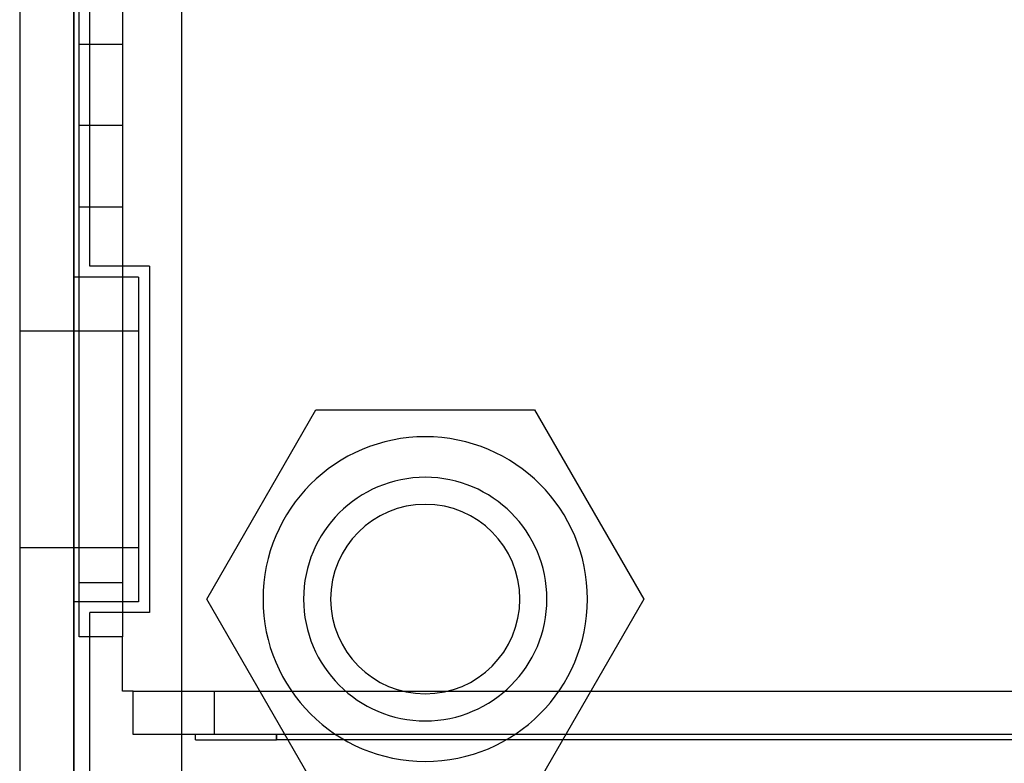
# Model space of a CAD drawing. Header units: millimetres. Extents: x 0 to 93, y 0 to 191.
# Tile 2 of 148: x 0 to 18, y 14 to 28. Entities that reach past the tile are written whole.
import ezdxf

# ---------------------------------------------------------------- set-up
doc = ezdxf.new("R2010")
doc.units = ezdxf.units.MM
doc.layers.add('MAIN-1', color=7, linetype='Continuous')
doc.layers.add('MAIN-2', color=7, linetype='Continuous')

msp = doc.modelspace()

# ---------------------------------------------------------------- linework, layer by layer
at = {"layer": 'MAIN-1'}
for p, q in [((0, 187.5), (0, 5)), ((1, 187.5), (1, 5)), ((1.1, 16.6), (1.1, 183.1)), ((1.9, 183.1), (1.9, 16.6)), ((1.1, 23.25), (1, 23.25)), ((1.1, 17.25), (1, 17.25)), ((1.9, 16.6), (1.1, 16.6)), ((1.3, 1.3), (1.3, 16.6)), ((1.9, 15.6), (1.9, 16.6)), ((2.1, 15.6), (1.9, 15.6)), ((2.1, 15.6), (90.9, 15.6)), ((2.1, 14.8), (2.1, 15.6)), ((90.9, 14.8), (2.1, 14.8)), ((3, 2.2), (3, 14.8)), ((3.25, 14.7), (3.25, 14.8)), ((4.75, 14.8), (4.75, 14.7)), ((3.25, 14.7), (4.75, 14.7)), ((88.25, 14.7), (4.75, 14.7))]:
    msp.add_line(p, q, dxfattribs=at)
at = {"layer": 'MAIN-2'}
for p, q in [((1, 0), (1, 187.5)), ((3, 14.8), (3, 185)), ((1.9, 183.1), (1.9, 16.6)), ((1.3, 23.45), (1.3, 167.05)), ((1.9, 27.55), (1.1, 27.55)), ((1.1, 26.05), (1.1, 26.05)), ((1.9, 26.05), (1.1, 26.05)), ((1.9, 26.05), (1.9, 26.05)), ((1.1, 24.55), (1.9, 24.55)), ((2.4, 23.45), (1.3, 23.45)), ((1.3, 23.45), (1.3, 23.45)), ((2.4, 23.45), (2.4, 17.05)), ((2.4, 23.45), (2.4, 23.45)), ((2.2, 23.25), (1.1, 23.25)), ((2.2, 23.25), (2.2, 17.25)), ((2.2, 22.25), (0, 22.25)), ((2.2, 22.25), (0, 22.25)), ((2.2, 22.25), (0, 22.25)), ((3.459, 17.3), (5.479, 20.8)), ((5.479, 20.8), (5.479, 20.8)), ((5.479, 20.8), (9.521, 20.8)), ((9.521, 20.8), (9.521, 20.8)), ((9.521, 20.8), (11.541, 17.3)), ((7.5, 20.3), (7.5, 20.3)), ((7.5, 20.3), (7.5, 20.3)), ((7.5, 19.55), (7.5, 19.55)), ((7.5, 19.55), (7.5, 19.55)), ((7.5, 19.05), (7.5, 19.05)), ((2.2, 18.25), (0, 18.25)), ((2.2, 18.25), (0, 18.25)), ((2.2, 18.25), (0, 18.25)), ((1.9, 17.6), (1.1, 17.6)), ((5.479, 13.8), (3.459, 17.3)), ((3.459, 17.3), (3.459, 17.3)), ((11.541, 17.3), (9.521, 13.8)), ((11.541, 17.3), (11.541, 17.3)), ((2.2, 17.25), (1.1, 17.25)), ((1.3, 17.05), (1.3, 17.05)), ((1.3, 16.6), (1.3, 17.05)), ((2.4, 17.05), (1.3, 17.05)), ((2.4, 17.05), (2.4, 17.05)), ((1.1, 16.6), (1.1, 16.6)), ((1.9, 16.6), (1.9, 16.6)), ((1.9, 16.6), (1.9, 16.6)), ((1.9, 15.6), (1.9, 15.6)), ((2.1, 15.6), (2.1, 15.6)), ((2.1, 15.6), (90.9, 15.6)), ((2.1, 15.6), (2.1, 15.6)), ((3.6, 14.8), (3.6, 15.6)), ((7.5, 15.55), (7.5, 15.55)), ((7.5, 15.05), (7.5, 15.05)), ((7.5, 15.05), (7.5, 15.05)), ((2.1, 14.8), (2.1, 14.8)), ((3.25, 14.8), (3.25, 14.8)), ((4.75, 14.7), (4.75, 14.8)), ((3.25, 14.7), (3.25, 14.7)), ((7.5, 14.3), (7.5, 14.3)), ((7.5, 14.3), (7.5, 14.3))]:
    msp.add_line(p, q, dxfattribs=at)
for radius, start, end in [(3, 90, 270), (3, 270, 90), (2.25, 90, 270), (2.25, 270, 90), (1.75, 90, 270), (1.75, 270, 90)]:
    msp.add_arc((7.5, 17.3), radius, start, end, dxfattribs=at)

doc.saveas('drawing.dxf')
